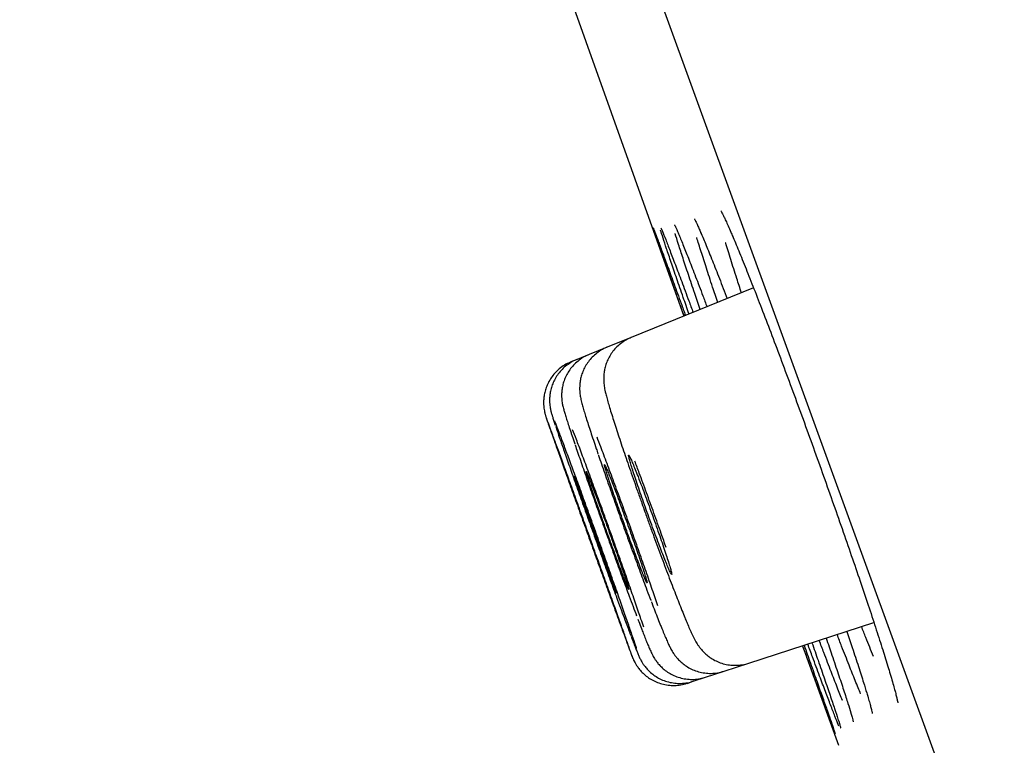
# Model space of a CAD drawing. Header units: millimetres. Extents: x 8 to 1095, y 12 to 2372.
# Tile 48 of 88: x 73.2 to 82.18, y 2256.38 to 2262.99. Entities that reach past the tile are written whole.
import ezdxf

# ---------------------------------------------------------------- set-up
doc = ezdxf.new("R2010")
doc.units = ezdxf.units.MM

msp = doc.modelspace()

# ---------------------------------------------------------------- linework, layer by layer
at = {"color": 7, "linetype": 'Continuous', "lineweight": 30}
for p, q in [((99.5384, 2206.854), (64.2248, 2303.8774)), ((79.8902, 2260.5431), (78.775, 2260.0926)), ((78.775, 2260.0926), (78.5553, 2260.0038)), ((78.3905, 2259.9372), (78.2806, 2259.8928)), ((78.5553, 2260.0038), (78.3905, 2259.9372)), ((78.2806, 2259.8928), (78.2257, 2259.8706)), ((79.8465, 2257.1249), (80.9871, 2257.4956)), ((80.3354, 2257.2838), (80.6633, 2256.3776)), ((79.4521, 2256.9968), (79.6211, 2257.0517)), ((79.6211, 2257.0517), (79.8465, 2257.1249)), ((79.3394, 2256.9602), (79.4521, 2256.9968)), ((79.2832, 2256.9419), (79.3394, 2256.9602))]:
    msp.add_line(p, q, dxfattribs=at)
at = {"color": 7, "linetype": 'Continuous', "lineweight": 30, "flags": 128}
msp.add_lwpolyline([(77.4417, 2265.3807), (78.1458, 2263.3938), (79.2547, 2260.2864)], dxfattribs=at)
at = {"color": 7, "linetype": 'Continuous', "lineweight": 30}
for points, knots in [([(79.5911, 2261.2466), (79.5913, 2261.2462), (79.5919, 2261.2453), (79.5973, 2261.236), (79.6064, 2261.2189), (79.6196, 2261.1922), (79.6369, 2261.1556), (79.658, 2261.1088), (79.6791, 2261.0609), (79.6943, 2261.0253), (79.7001, 2261.0115)], [0, 0, 0, 0, 0.076666, 0.179499, 0.300971, 0.438076, 0.586224, 0.741166, 0.899883, 1, 1, 1, 1]), ([(79.257, 2260.2873), (79.2386, 2260.3388), (79.197, 2260.4556), (79.141, 2260.6134), (79.0882, 2260.7624), (79.0446, 2260.8861), (79.0105, 2260.9835), (78.9873, 2261.0509), (78.9752, 2261.0866), (78.9743, 2261.0904), (78.9741, 2261.091)], [0, 0, 0, 0, 0.112788, 0.25574, 0.399148, 0.542099, 0.685051, 0.828458, 0.97141, 1, 1, 1, 1]), ([(78.9745, 2261.0933), (78.9757, 2261.0907), (78.9787, 2261.0838), (78.9953, 2261.0404), (79.023, 2260.966), (79.061, 2260.8631), (79.1081, 2260.7348), (79.1645, 2260.5804), (79.2184, 2260.4327), (79.256, 2260.3292), (79.2694, 2260.2923)], [0, 0, 0, 0, 0.085482, 0.224803, 0.364123, 0.503887, 0.643207, 0.782525, 0.922287, 1, 1, 1, 1]), ([(79.1699, 2261.1169), (79.17, 2261.1167), (79.1703, 2261.1163), (79.1743, 2261.1083), (79.1818, 2261.0922), (79.1898, 2261.0744), (79.1961, 2261.0595), (79.1976, 2261.0559)], [0, 0, 0, 0, 0.131509, 0.344852, 0.605348, 0.904217, 1, 1, 1, 1]), ([(79.3513, 2261.1712), (79.3516, 2261.1708), (79.3522, 2261.1698), (79.3573, 2261.1602), (79.3658, 2261.143), (79.3786, 2261.1157), (79.3934, 2261.0829), (79.4052, 2261.0554), (79.4103, 2261.0435)], [0, 0, 0, 0, 0.109476, 0.255201, 0.42903, 0.625747, 0.837875, 1, 1, 1, 1]), ([(79.3018, 2260.3054), (79.2839, 2260.3566), (79.2432, 2260.4732), (79.1886, 2260.6309), (79.1375, 2260.7802), (79.0954, 2260.905), (79.0642, 2260.9999), (79.0465, 2261.0547), (79.0424, 2261.0693), (79.0421, 2261.0704)], [0, 0, 0, 0, 0.1334401, 0.3037451, 0.4745932, 0.6448982, 0.8152118, 0.9860685, 1, 1, 1, 1]), ([(79.0453, 2261.0884), (79.0453, 2261.0884), (79.0448, 2261.0893), (79.0467, 2261.0855), (79.0495, 2261.0792), (79.051, 2261.0756)], [0, 0, 0, 0, 0.036381, 0.458251, 1, 1, 1, 1]), ([(79.0471, 2261.0854), (79.0507, 2261.077), (79.0603, 2261.055), (79.0876, 2260.9866), (79.1269, 2260.8855), (79.1757, 2260.7574), (79.2336, 2260.6035), (79.2882, 2260.4574), (79.3258, 2260.3558), (79.3389, 2260.3204)], [0, 0, 0, 0, 0.099281, 0.261823, 0.424882, 0.587424, 0.749956, 0.913006, 1, 1, 1, 1]), ([(79.4039, 2260.3466), (79.3869, 2260.3962), (79.3475, 2260.5113), (79.295, 2260.6676), (79.2451, 2260.8181), (79.2058, 2260.9403), (79.1829, 2261.013), (79.1759, 2261.0372), (79.1757, 2261.038)], [0, 0, 0, 0, 0.15791, 0.366325, 0.575404, 0.783819, 0.992265, 1, 1, 1, 1]), ([(79.1938, 2261.0654), (79.1993, 2261.0528), (79.2148, 2261.0169), (79.2511, 2260.9274), (79.3011, 2260.8013), (79.3606, 2260.6477), (79.4156, 2260.5041), (79.453, 2260.4048), (79.4655, 2260.3715)], [0, 0, 0, 0, 0.107791, 0.30621, 0.503998, 0.701762, 0.900157, 1, 1, 1, 1]), ([(79.5633, 2260.411), (79.5473, 2260.4586), (79.5094, 2260.5716), (79.4585, 2260.7273), (79.4113, 2260.8753), (79.3827, 2260.9667), (79.3729, 2261.0004), (79.3726, 2261.0015)], [0, 0, 0, 0, 0.192737, 0.458585, 0.725279, 0.991127, 1, 1, 1, 1]), ([(79.4067, 2261.0527), (79.4153, 2261.0328), (79.4376, 2260.9809), (79.484, 2260.8676), (79.5446, 2260.7157), (79.6001, 2260.5741), (79.6374, 2260.477), (79.6493, 2260.4458)], [0, 0, 0, 0, 0.151439, 0.395424, 0.639358, 0.88407, 1, 1, 1, 1]), ([(79.6967, 2261.0202), (79.7061, 2260.9984), (79.7328, 2260.936), (79.7863, 2260.805), (79.8555, 2260.6323), (79.9316, 2260.438), (80.0135, 2260.2254), (80.1, 2259.9975), (80.19, 2259.7572), (80.2825, 2259.507), (80.3762, 2259.2506), (80.4701, 2258.9911), (80.5627, 2258.7317), (80.6531, 2258.4757), (80.7402, 2258.2262), (80.8226, 2257.9866), (80.8995, 2257.7598), (80.9702, 2257.5481), (81.0327, 2257.3563), (81.0804, 2257.2073), (81.1033, 2257.1323), (81.1114, 2257.1059)], [0, 0, 0, 0, 0.029777, 0.085057, 0.140513, 0.195793, 0.251045, 0.306473, 0.361725, 0.416951, 0.472354, 0.52758, 0.582794, 0.638184, 0.693398, 0.748618, 0.804014, 0.859235, 0.914477, 0.969896, 1, 1, 1, 1]), ([(79.78, 2260.4986), (79.7656, 2260.5427), (79.7295, 2260.6526), (79.6819, 2260.8026), (79.6482, 2260.9104), (79.6357, 2260.953), (79.6355, 2260.9535)], [0, 0, 0, 0, 0.249048, 0.621564, 0.995266, 1, 1, 1, 1]), ([(78.7755, 2260.091), (78.768, 2260.0883), (78.7414, 2260.0787), (78.7005, 2260.0537), (78.6547, 2260.0182), (78.6163, 2259.9778), (78.585, 2259.9347), (78.5608, 2259.8901), (78.5432, 2259.8454), (78.5317, 2259.8023), (78.5255, 2259.7625), (78.5232, 2259.7272), (78.5237, 2259.6967), (78.5257, 2259.6702), (78.5288, 2259.6462), (78.533, 2259.622), (78.5392, 2259.5927), (78.5483, 2259.556), (78.5612, 2259.5093), (78.5776, 2259.4536), (78.5967, 2259.3913), (78.6187, 2259.3216), (78.6429, 2259.2468), (78.6692, 2259.1671), (78.6974, 2259.0829), (78.7273, 2258.9948), (78.7589, 2258.9029), (78.7921, 2258.8073), (78.8269, 2258.7082), (78.8535, 2258.6327), (78.8687, 2258.5904), (78.8716, 2258.5822)], [0, 0, 0, 0, 0.011107, 0.038999, 0.065683, 0.091284, 0.115861, 0.139413, 0.161881, 0.183104, 0.202821, 0.220927, 0.238003, 0.255389, 0.27439, 0.297211, 0.327605, 0.37536, 0.430074, 0.481842, 0.536459, 0.58896, 0.640352, 0.690952, 0.740846, 0.790044, 0.838772, 0.888096, 0.93792, 0.988063, 1, 1, 1, 1]), ([(78.391, 2259.9356), (78.3822, 2259.9324), (78.3544, 2259.9221), (78.3127, 2259.8962), (78.2674, 2259.8602), (78.2296, 2259.8197), (78.1989, 2259.7765), (78.1752, 2259.7317), (78.158, 2259.6868), (78.1469, 2259.6432), (78.1411, 2259.6024), (78.1395, 2259.5662), (78.1407, 2259.5357), (78.1433, 2259.5108), (78.1465, 2259.4902), (78.1501, 2259.4721), (78.1543, 2259.4541), (78.1602, 2259.4315), (78.1687, 2259.402), (78.1808, 2259.3624), (78.1964, 2259.3138), (78.2113, 2259.268), (78.2224, 2259.2349), (78.2261, 2259.2239)], [0, 0, 0, 0, 0.02346, 0.073248, 0.120864, 0.166514, 0.210287, 0.252179, 0.292094, 0.329796, 0.364791, 0.396254, 0.423821, 0.448979, 0.474643, 0.503373, 0.539274, 0.589606, 0.674792, 0.768656, 0.858213, 0.952607, 1, 1, 1, 1]), ([(78.5554, 2260.0032), (78.5548, 2260.003), (78.5346, 2259.9967), (78.4988, 2259.9761), (78.4504, 2259.9428), (78.4095, 2259.9038), (78.3757, 2259.8616), (78.349, 2259.8173), (78.3292, 2259.7724), (78.3156, 2259.7283), (78.3077, 2259.6866), (78.3043, 2259.6491), (78.3042, 2259.6168), (78.306, 2259.5896), (78.3088, 2259.5663), (78.3124, 2259.5452), (78.3169, 2259.5236), (78.3236, 2259.4956), (78.3333, 2259.4602), (78.3469, 2259.414), (78.3633, 2259.3607), (78.3825, 2259.3004), (78.4046, 2259.2326), (78.4291, 2259.159), (78.4517, 2259.0917), (78.467, 2259.0469), (78.4726, 2259.0305)], [0, 0, 0, 0, 0.001236, 0.040295, 0.077589, 0.113329, 0.147619, 0.180488, 0.211889, 0.24167, 0.269505, 0.294908, 0.317805, 0.339336, 0.361643, 0.386542, 0.417464, 0.460399, 0.533643, 0.606744, 0.676294, 0.749581, 0.820813, 0.890883, 0.960046, 1, 1, 1, 1]), ([(78.2261, 2259.8696), (78.2104, 2259.8629), (78.1765, 2259.8484), (78.1302, 2259.8168), (78.0878, 2259.779), (78.0527, 2259.7373), (78.0246, 2259.6934), (78.0034, 2259.6484), (77.9885, 2259.6035), (77.9795, 2259.5599), (77.9755, 2259.5188), (77.9755, 2259.4814), (77.9784, 2259.4494), (77.9825, 2259.4243), (77.9866, 2259.4059), (77.9899, 2259.3931), (77.9926, 2259.3836), (77.9951, 2259.3756), (77.9981, 2259.3664), (78.0002, 2259.3599), (78.0023, 2259.3537), (78.0026, 2259.3528)], [0, 0, 0, 0, 0.067828, 0.14611, 0.221047, 0.292884, 0.361701, 0.427449, 0.48996, 0.548934, 0.603893, 0.654029, 0.697713, 0.732209, 0.758342, 0.7819, 0.807586, 0.841972, 0.893384, 0.984633, 1, 1, 1, 1]), ([(78.2808, 2259.8922), (78.2799, 2259.8919), (78.2594, 2259.8854), (78.2235, 2259.8647), (78.1752, 2259.8314), (78.1345, 2259.7923), (78.1008, 2259.7501), (78.0743, 2259.7058), (78.0545, 2259.6607), (78.041, 2259.6162), (78.0331, 2259.5734), (78.0301, 2259.5341), (78.0306, 2259.4999), (78.0332, 2259.4719), (78.0365, 2259.45), (78.04, 2259.4328), (78.0434, 2259.4184), (78.047, 2259.4046), (78.0519, 2259.3875), (78.0591, 2259.3643), (78.0692, 2259.3329), (78.0785, 2259.3051), (78.0829, 2259.292)], [0, 0, 0, 0, 0.002928, 0.064065, 0.122419, 0.178315, 0.231906, 0.283232, 0.332232, 0.378737, 0.422415, 0.462591, 0.498002, 0.527733, 0.55363, 0.57951, 0.608761, 0.645961, 0.699464, 0.792115, 0.902645, 1, 1, 1, 1]), ([(78.6659, 2257.5045), (78.6808, 2257.4634), (78.7108, 2257.3813), (78.7446, 2257.2889), (78.7689, 2257.2235), (78.7824, 2257.1878), (78.7847, 2257.1834), (78.776, 2257.2095), (78.7562, 2257.2665), (78.7262, 2257.3515), (78.6866, 2257.4632), (78.6387, 2257.5976), (78.5836, 2257.7516), (78.5232, 2257.9202), (78.459, 2258.099), (78.3929, 2258.2828), (78.3267, 2258.4664), (78.2623, 2258.6446), (78.2017, 2258.8122), (78.1463, 2258.9648), (78.0981, 2259.0974), (78.0579, 2259.2075), (78.0278, 2259.2894), (78.0086, 2259.3409), (78.0045, 2259.3511), (78.0029, 2259.3552)], [0, 0, 0, 0, 0.044136, 0.088271, 0.132407, 0.176542, 0.220678, 0.264814, 0.30895, 0.353087, 0.397223, 0.44136, 0.485497, 0.529634, 0.573771, 0.617908, 0.662045, 0.706181, 0.750317, 0.794453, 0.838589, 0.882724, 0.92686, 0.970995, 1, 1, 1, 1]), ([(78.0061, 2259.3429), (78.0085, 2259.3358), (78.0146, 2259.3179), (78.0365, 2259.2553), (78.0701, 2259.1605), (78.1129, 2259.0399), (78.1638, 2258.8975), (78.221, 2258.7377), (78.2831, 2258.5645), (78.3482, 2258.3833), (78.4146, 2258.199), (78.4803, 2258.0168), (78.5434, 2257.842), (78.5949, 2257.6999), (78.6355, 2257.588), (78.6557, 2257.5323), (78.6659, 2257.5045)], [0, 0, 0, 0, 0.049828, 0.127398, 0.204969, 0.28254, 0.360111, 0.437683, 0.515255, 0.592826, 0.670397, 0.747968, 0.825538, 0.903108, 0.951554, 1, 1, 1, 1]), ([(78.8237, 2257.2599), (78.8206, 2257.2694), (78.8119, 2257.2965), (78.7861, 2257.3726), (78.7478, 2257.4839), (78.7005, 2257.6192), (78.6461, 2257.7737), (78.5861, 2257.9428), (78.522, 2258.1221), (78.4559, 2258.3062), (78.3895, 2258.4901), (78.3247, 2258.6685), (78.2634, 2258.8361), (78.2073, 2258.9887), (78.158, 2259.1215), (78.1172, 2259.2298), (78.0898, 2259.3017), (78.08, 2259.326), (78.0769, 2259.3337)], [0, 0, 0, 0, 0.036072, 0.102707, 0.169342, 0.235978, 0.302612, 0.369246, 0.435876, 0.502506, 0.569133, 0.635759, 0.702383, 0.769007, 0.835631, 0.902256, 0.968882, 1, 1, 1, 1]), ([(78.0862, 2259.2826), (78.0873, 2259.2791), (78.0958, 2259.2537), (78.1215, 2259.1787), (78.1626, 2259.0598), (78.213, 2258.9162), (78.2696, 2258.756), (78.3314, 2258.5822), (78.3964, 2258.4006), (78.4629, 2258.2159), (78.5289, 2258.0335), (78.5926, 2257.8586), (78.6446, 2257.7165), (78.6858, 2257.6046), (78.7065, 2257.549), (78.7168, 2257.5212)], [0, 0, 0, 0, 0.013722, 0.101407, 0.189091, 0.276775, 0.364458, 0.452138, 0.539817, 0.627491, 0.715165, 0.802836, 0.890506, 0.945253, 1, 1, 1, 1]), ([(78.2261, 2259.2239), (78.2295, 2259.2138), (78.2397, 2259.1831), (78.2514, 2259.1484), (78.2603, 2259.1222), (78.2606, 2259.1215)], [0, 0, 0, 0, 0.323166, 0.980931, 1, 1, 1, 1]), ([(78.8884, 2257.4536), (78.8805, 2257.4772), (78.8606, 2257.537), (78.8185, 2257.6597), (78.7649, 2257.8143), (78.7051, 2257.9844), (78.6412, 2258.1644), (78.5749, 2258.3492), (78.5081, 2258.5337), (78.4428, 2258.7126), (78.3807, 2258.8808), (78.3239, 2259.0331), (78.276, 2259.1596), (78.2515, 2259.2227), (78.2405, 2259.251)], [0, 0, 0, 0, 0.057064, 0.144297, 0.231521, 0.318745, 0.405956, 0.493167, 0.580366, 0.667566, 0.75476, 0.841954, 0.929152, 1, 1, 1, 1]), ([(79.0163, 2257.6484), (79.0085, 2257.6718), (78.9859, 2257.7397), (78.9398, 2257.8741), (78.8807, 2258.0441), (78.8166, 2258.2254), (78.7501, 2258.4112), (78.6829, 2258.5966), (78.6168, 2258.7766), (78.5542, 2258.9447), (78.5018, 2259.0833), (78.474, 2259.1549), (78.463, 2259.1835)], [0, 0, 0, 0, 0.057617, 0.166446, 0.275276, 0.384074, 0.492871, 0.601643, 0.710415, 0.819177, 0.927939, 1, 1, 1, 1]), ([(78.2633, 2259.1139), (78.2652, 2259.1084), (78.2805, 2259.0628), (78.3176, 2258.9556), (78.3732, 2258.7962), (78.4349, 2258.6213), (78.4999, 2258.4391), (78.5666, 2258.2537), (78.633, 2258.0707), (78.6973, 2257.8953), (78.7501, 2257.7529), (78.792, 2257.6408), (78.8131, 2257.5851), (78.8236, 2257.5573)], [0, 0, 0, 0, 0.0146492, 0.1212129, 0.2277766, 0.3343255, 0.4408744, 0.5474078, 0.6539412, 0.7604652, 0.8669893, 0.9334946, 1, 1, 1, 1]), ([(78.4761, 2259.0206), (78.4764, 2259.0195), (78.493, 2258.9705), (78.5324, 2258.8567), (78.5931, 2258.683), (78.6584, 2258.4991), (78.7254, 2258.3129), (78.7924, 2258.129), (78.8575, 2257.9525), (78.9108, 2257.8104), (78.9425, 2257.7266), (78.9537, 2257.6975), (78.954, 2257.6968)], [0, 0, 0, 0, 0.003019, 0.13361, 0.264164, 0.394719, 0.525238, 0.655757, 0.786258, 0.916759, 0.998207, 1, 1, 1, 1]), ([(78.6125, 2258.7395), (78.604, 2258.7617), (78.5867, 2258.8066), (78.5657, 2258.8594), (78.5487, 2258.9003), (78.537, 2258.9263), (78.5305, 2258.9374), (78.5296, 2258.9332), (78.5342, 2258.9135), (78.5442, 2258.8794), (78.5594, 2258.8312), (78.5792, 2258.7711), (78.6033, 2258.6997), (78.6306, 2258.6203), (78.6609, 2258.5339), (78.6927, 2258.4443), (78.7257, 2258.3525), (78.7584, 2258.2627), (78.7905, 2258.176), (78.8204, 2258.0962), (78.8478, 2258.0242), (78.8716, 2257.9634), (78.8913, 2257.9143), (78.9062, 2257.8792), (78.9161, 2257.8586), (78.9205, 2257.8532), (78.9193, 2257.8634), (78.9127, 2257.8884), (78.9006, 2257.9282), (78.8837, 2257.9808), (78.8621, 2258.0457), (78.8368, 2258.1199), (78.8081, 2258.2027), (78.7774, 2258.2901), (78.7448, 2258.3814), (78.712, 2258.4722), (78.6793, 2258.5615), (78.6452, 2258.6534), (78.6241, 2258.7089), (78.6125, 2258.7395)], [0, 0, 0, 0, 0.026464, 0.0536956, 0.0801596, 0.1073907, 0.1338602, 0.1610971, 0.1875716, 0.2148139, 0.2412888, 0.2685317, 0.2950021, 0.3222405, 0.3487035, 0.3759343, 0.4023903, 0.4296137, 0.4560662, 0.4832857, 0.5097395, 0.5369603, 0.5634199, 0.5906465, 0.6171138, 0.6443483, 0.6708218, 0.6980628, 0.7245381, 0.7517814, 0.7782536, 0.8054939, 0.8319593, 0.8591927, 0.8856506, 0.9128761, 0.9393292, 0.9665494, 1, 1, 1, 1]), ([(78.8366, 2258.8252), (78.828, 2258.8473), (78.8103, 2258.8924), (78.7887, 2258.9452), (78.7711, 2258.9859), (78.7588, 2259.0117), (78.7517, 2259.0224), (78.7502, 2259.0177), (78.7543, 2258.9974), (78.7639, 2258.9626), (78.7788, 2258.9136), (78.7983, 2258.8526), (78.8223, 2258.7804), (78.8495, 2258.7003), (78.8799, 2258.613), (78.9118, 2258.5227), (78.9451, 2258.4302), (78.9781, 2258.3399), (79.0105, 2258.2527), (79.0409, 2258.1726), (79.0689, 2258.1004), (79.0932, 2258.0395), (79.1135, 2257.9905), (79.129, 2257.9556), (79.1395, 2257.9353), (79.1445, 2257.9304), (79.1439, 2257.941), (79.1377, 2257.9668), (79.126, 2258.0072), (79.1094, 2258.0606), (79.0881, 2258.1264), (79.0629, 2258.2014), (79.0342, 2258.285), (79.0034, 2258.3732), (78.9706, 2258.4652), (78.9375, 2258.5566), (78.9045, 2258.6464), (78.87, 2258.7388), (78.8485, 2258.7945), (78.8366, 2258.8252)], [0, 0, 0, 0, 0.026465, 0.053698, 0.080164, 0.107396, 0.13387, 0.161112, 0.187594, 0.214844, 0.241325, 0.268575, 0.295049, 0.32229, 0.348752, 0.375981, 0.402431, 0.429648, 0.456093, 0.483305, 0.509753, 0.536968, 0.563426, 0.590651, 0.617122, 0.644359, 0.67084, 0.698088, 0.72457, 0.751821, 0.778298, 0.805543, 0.832008, 0.859241, 0.885694, 0.912915, 0.939361, 0.966573, 1, 1, 1, 1]), ([(79.0923, 2258.1797), (79.0778, 2258.2213), (79.0422, 2258.323), (78.9818, 2258.4918), (78.9142, 2258.6779), (78.8551, 2258.8385), (78.8207, 2258.9297), (78.8073, 2258.9652)], [0, 0, 0, 0, 0.159968, 0.391093, 0.62213, 0.853168, 1, 1, 1, 1]), ([(78.616, 2257.6502), (78.6162, 2257.6497), (78.6172, 2257.6476), (78.6123, 2257.6621), (78.6013, 2257.6937), (78.584, 2257.7427), (78.5612, 2257.8069), (78.5338, 2257.8838), (78.5021, 2257.9725), (78.4676, 2258.0689), (78.4305, 2258.172), (78.3927, 2258.2772), (78.3545, 2258.3831), (78.3177, 2258.4851), (78.2826, 2258.5819), (78.251, 2258.6692), (78.2231, 2258.746), (78.2002, 2258.8087), (78.1824, 2258.857), (78.1711, 2258.8871), (78.1659, 2258.9008), (78.1666, 2258.8983), (78.1668, 2258.8978)], [0, 0, 0, 0, 0.01769, 0.072152, 0.125079, 0.179542, 0.23247, 0.286933, 0.339862, 0.394325, 0.447254, 0.501717, 0.554645, 0.609108, 0.662035, 0.716497, 0.769424, 0.823886, 0.876812, 0.931274, 0.984201, 1, 1, 1, 1]), ([(78.4438, 2258.6748), (78.4354, 2258.6969), (78.4185, 2258.7418), (78.398, 2258.7948), (78.3817, 2258.8358), (78.3705, 2258.8621), (78.3646, 2258.8737), (78.3642, 2258.8699), (78.3693, 2258.8508), (78.3798, 2258.8173), (78.3954, 2258.7697), (78.4154, 2258.7103), (78.4398, 2258.6396), (78.4672, 2258.5609), (78.4975, 2258.4751), (78.5292, 2258.3861), (78.5621, 2258.2948), (78.5945, 2258.2055), (78.6262, 2258.119), (78.6557, 2258.0394), (78.6826, 2257.9675), (78.7059, 2257.9067), (78.7251, 2257.8574), (78.7394, 2257.8221), (78.7487, 2257.8011), (78.7525, 2257.7954), (78.7508, 2257.805), (78.7437, 2257.8295), (78.7312, 2257.8686), (78.714, 2257.9205), (78.6921, 2257.9847), (78.6667, 2258.0583), (78.6379, 2258.1404), (78.6071, 2258.2272), (78.5747, 2258.3179), (78.5421, 2258.4083), (78.5097, 2258.4972), (78.476, 2258.5888), (78.4552, 2258.6443), (78.4438, 2258.6748)], [0, 0, 0, 0, 0.026463, 0.053694, 0.080157, 0.107388, 0.133854, 0.161087, 0.187557, 0.214793, 0.241263, 0.2685, 0.294968, 0.322204, 0.348668, 0.3759, 0.40236, 0.429588, 0.456046, 0.483271, 0.509729, 0.536955, 0.563416, 0.590644, 0.617109, 0.644341, 0.67081, 0.698046, 0.724516, 0.751753, 0.778222, 0.805458, 0.831924, 0.859157, 0.885618, 0.912847, 0.939305, 0.966531, 1, 1, 1, 1]), ([(78.33, 2258.6325), (78.3218, 2258.6546), (78.3052, 2258.6993), (78.2854, 2258.7521), (78.2696, 2258.7934), (78.2594, 2258.8188), (78.2545, 2258.8303), (78.2548, 2258.8281), (78.2549, 2258.8276)], [0, 0, 0, 0, 0.186788, 0.378994, 0.565782, 0.757987, 0.944784, 1, 1, 1, 1]), ([(78.2551, 2258.8249), (78.2566, 2258.8198), (78.2597, 2258.8094), (78.271, 2258.7753), (78.287, 2258.7282), (78.3075, 2258.6691), (78.3321, 2258.5987), (78.3598, 2258.5204), (78.3902, 2258.435), (78.422, 2258.3463), (78.4547, 2258.2553), (78.4869, 2258.1663), (78.5183, 2258.0801), (78.5474, 2258.0007), (78.5738, 2257.929), (78.5965, 2257.8682), (78.615, 2257.8193), (78.629, 2257.7831), (78.634, 2257.7712), (78.6364, 2257.7654)], [0, 0, 0, 0, 0.058035, 0.117754, 0.17579, 0.23551, 0.293546, 0.353265, 0.411298, 0.471014, 0.529044, 0.588756, 0.646784, 0.706494, 0.76452, 0.82423, 0.882258, 0.941969, 1, 1, 1, 1]), ([(78.6393, 2257.76), (78.6394, 2257.7598), (78.6406, 2257.7574), (78.6378, 2257.7673), (78.6306, 2257.7903), (78.6174, 2257.8294), (78.5997, 2257.881), (78.5775, 2257.9449), (78.5517, 2258.0181), (78.5228, 2258.0998), (78.492, 2258.1863), (78.4596, 2258.2766), (78.4271, 2258.3667), (78.3949, 2258.4553), (78.3616, 2258.5467), (78.3412, 2258.602), (78.33, 2258.6325)], [0, 0, 0, 0, 0.007537, 0.081387, 0.157379, 0.231232, 0.307226, 0.381079, 0.457073, 0.530923, 0.606915, 0.68076, 0.756747, 0.830589, 0.906572, 1, 1, 1, 1]), ([(78.8716, 2258.5822), (78.8809, 2258.5561), (78.9023, 2258.496), (78.9364, 2258.4016), (78.9731, 2258.3005), (79.0093, 2258.2019), (79.0448, 2258.106), (79.0797, 2258.0127), (79.1139, 2257.9222), (79.1471, 2257.8352), (79.179, 2257.7527), (79.2092, 2257.6756), (79.2375, 2257.6047), (79.2583, 2257.5535), (79.2695, 2257.5264), (79.2726, 2257.5189)], [0, 0, 0, 0, 0.0632046, 0.145744, 0.2275658, 0.3084095, 0.3883937, 0.4691679, 0.5508754, 0.6333586, 0.7164289, 0.7999095, 0.8836953, 0.9678417, 1, 1, 1, 1]), ([(78.9584, 2257.6849), (78.9593, 2257.6824), (78.9707, 2257.6526), (78.9908, 2257.6006), (79.0182, 2257.5303), (79.0375, 2257.4815), (79.0478, 2257.456), (79.0503, 2257.4498)], [0, 0, 0, 0, 0.0265036, 0.3185354, 0.6112441, 0.9046396, 1, 1, 1, 1]), ([(78.7168, 2257.5212), (78.7326, 2257.4786), (78.7527, 2257.4247), (78.7672, 2257.3867), (78.7702, 2257.3787)], [0, 0, 0, 0, 0.790438, 1, 1, 1, 1]), ([(78.8348, 2257.5277), (78.8375, 2257.5206), (78.8493, 2257.4894), (78.8657, 2257.4468), (78.8785, 2257.4139), (78.8838, 2257.4003)], [0, 0, 0, 0, 0.147372, 0.647191, 1, 1, 1, 1]), ([(79.2726, 2257.5189), (79.2766, 2257.5094), (79.2886, 2257.4805), (79.3072, 2257.4373), (79.3288, 2257.3896), (79.3462, 2257.3537), (79.3623, 2257.3239), (79.3752, 2257.3023), (79.3898, 2257.2802), (79.4085, 2257.2554), (79.4329, 2257.2279), (79.4641, 2257.1987), (79.5029, 2257.1699), (79.5487, 2257.1441), (79.6001, 2257.1236), (79.6554, 2257.1102), (79.7133, 2257.1045), (79.7717, 2257.1079), (79.8166, 2257.1152), (79.8405, 2257.1244), (79.8461, 2257.1265)], [0, 0, 0, 0, 0.050506, 0.152029, 0.257945, 0.377919, 0.434287, 0.476212, 0.514587, 0.551574, 0.588957, 0.630028, 0.675513, 0.723942, 0.774228, 0.825769, 0.878106, 0.930918, 0.983998, 1, 1, 1, 1]), ([(79.0503, 2257.4498), (79.0541, 2257.4403), (79.0655, 2257.4122), (79.0829, 2257.3704), (79.1022, 2257.3254), (79.1187, 2257.2894), (79.1332, 2257.2603), (79.1469, 2257.2359), (79.1604, 2257.2143), (79.1774, 2257.1904), (79.2001, 2257.1632), (79.2297, 2257.1337), (79.2672, 2257.1039), (79.3117, 2257.0768), (79.362, 2257.0548), (79.4166, 2257.0395), (79.474, 2257.0319), (79.5324, 2257.0331), (79.582, 2257.0399), (79.6106, 2257.05), (79.6206, 2257.0535)], [0, 0, 0, 0, 0.049529, 0.147897, 0.249663, 0.361471, 0.44021, 0.482995, 0.517259, 0.550795, 0.585453, 0.624797, 0.668997, 0.716152, 0.765302, 0.815863, 0.867322, 0.919324, 0.971638, 1, 1, 1, 1]), ([(80.7401, 2257.4153), (80.7569, 2257.3651), (80.7956, 2257.2495), (80.8465, 2257.0935), (80.8911, 2256.9543), (80.9121, 2256.8852), (80.9212, 2256.8556)], [0, 0, 0, 0, 0.218511, 0.503077, 0.78674, 1, 1, 1, 1]), ([(80.9823, 2257.1867), (80.9601, 2257.2417), (80.9263, 2257.3254), (80.8875, 2257.4248), (80.8741, 2257.4589)], [0, 0, 0, 0, 0.657053, 1, 1, 1, 1]), ([(78.7733, 2257.3702), (78.7768, 2257.3609), (78.7871, 2257.3338), (78.8022, 2257.2944), (78.8179, 2257.2541), (78.8317, 2257.2194), (78.8411, 2257.197), (78.8501, 2257.177), (78.8569, 2257.163), (78.8657, 2257.1465), (78.878, 2257.1258), (78.8956, 2257.1002), (78.9201, 2257.0704), (78.9521, 2257.039), (78.9911, 2257.0088), (79.0364, 2256.9822), (79.0872, 2256.961), (79.1423, 2256.9466), (79.1999, 2256.94), (79.2583, 2256.9424), (79.3053, 2256.9495), (79.3313, 2256.9591), (79.3389, 2256.9619)], [0, 0, 0, 0, 0.046857, 0.137595, 0.229924, 0.325973, 0.431996, 0.469215, 0.497672, 0.522338, 0.546583, 0.574034, 0.608332, 0.647604, 0.689628, 0.734573, 0.781676, 0.830147, 0.879448, 0.929245, 0.979325, 1, 1, 1, 1]), ([(78.8838, 2257.4003), (78.8875, 2257.391), (78.8983, 2257.3634), (78.9145, 2257.3228), (78.9319, 2257.2803), (78.9453, 2257.2488), (78.9565, 2257.2243), (78.9654, 2257.2058), (78.9752, 2257.1876), (78.9863, 2257.1686), (79.0014, 2257.1458), (79.0221, 2257.119), (79.05, 2257.0891), (79.0856, 2257.0583), (79.1285, 2257.0299), (79.1771, 2257.006), (79.2305, 2256.9885), (79.2872, 2256.9784), (79.3455, 2256.9769), (79.4011, 2256.9826), (79.4358, 2256.9933), (79.4516, 2256.9983)], [0, 0, 0, 0, 0.048328, 0.143105, 0.240325, 0.344072, 0.406922, 0.457812, 0.491105, 0.521044, 0.550412, 0.582043, 0.619455, 0.661943, 0.707271, 0.754849, 0.804068, 0.854329, 0.905224, 0.956489, 1, 1, 1, 1]), ([(80.5969, 2257.0485), (80.5755, 2257.1041), (80.5419, 2257.1917), (80.5027, 2257.2955), (80.4884, 2257.3335)], [0, 0, 0, 0, 0.633673, 1, 1, 1, 1]), ([(80.5516, 2257.3541), (80.5696, 2257.3016), (80.6098, 2257.1839), (80.6631, 2257.0255), (80.712, 2256.8774), (80.7507, 2256.7575), (80.7682, 2256.7002), (80.7765, 2256.6732)], [0, 0, 0, 0, 0.171677, 0.3849, 0.597446, 0.810026, 1, 1, 1, 1]), ([(80.7605, 2257.1074), (80.7387, 2257.1627), (80.7049, 2257.2486), (80.6658, 2257.3504), (80.6518, 2257.3866)], [0, 0, 0, 0, 0.644161, 1, 1, 1, 1]), ([(80.4453, 2256.9892), (80.4248, 2257.0452), (80.3917, 2257.136), (80.3527, 2257.2434), (80.3377, 2257.2846)], [0, 0, 0, 0, 0.61624, 1, 1, 1, 1]), ([(80.3504, 2257.2887), (80.37, 2257.2337), (80.4128, 2257.1136), (80.4697, 2256.9535), (80.522, 2256.8057), (80.5648, 2256.6843), (80.5983, 2256.5884), (80.6211, 2256.5223), (80.6326, 2256.4882), (80.6332, 2256.4852), (80.6334, 2256.4846)], [0, 0, 0, 0, 0.11939, 0.260565, 0.401291, 0.542018, 0.683193, 0.823919, 0.964645, 1, 1, 1, 1]), ([(80.4921, 2257.0084), (80.4712, 2257.0642), (80.4377, 2257.1537), (80.3985, 2257.2596), (80.3837, 2257.2995)], [0, 0, 0, 0, 0.623276, 1, 1, 1, 1]), ([(80.4218, 2257.3119), (80.4408, 2257.2575), (80.4825, 2257.1379), (80.5377, 2256.9781), (80.5884, 2256.8301), (80.6297, 2256.7076), (80.6605, 2256.6138), (80.6783, 2256.5581), (80.6824, 2256.5432), (80.6831, 2256.5407)], [0, 0, 0, 0, 0.138629, 0.304525, 0.469893, 0.635271, 0.801176, 0.966554, 1, 1, 1, 1]), ([(78.7791, 2257.1965), (78.7793, 2257.196), (78.7816, 2257.1899), (78.7842, 2257.1833), (78.7882, 2257.1732), (78.7932, 2257.1617), (78.7975, 2257.152), (78.8002, 2257.1467), (78.8005, 2257.1462)], [0, 0, 0, 0, 0.036449, 0.453243, 0.712283, 0.882167, 0.989284, 1, 1, 1, 1]), ([(78.7843, 2257.183), (78.7845, 2257.1825), (78.786, 2257.1788), (78.7884, 2257.1729), (78.7937, 2257.1604), (78.8007, 2257.1456), (78.8102, 2257.1272), (78.8245, 2257.1034), (78.8457, 2257.0735), (78.8749, 2257.0402), (78.9115, 2257.0076), (78.954, 2256.9783), (79.0016, 2256.9539), (79.0544, 2256.9355), (79.1108, 2256.9244), (79.1689, 2256.9217), (79.2271, 2256.9268), (79.2645, 2256.9373), (79.283, 2256.9425)], [0, 0, 0, 0, 0.012326, 0.088607, 0.131448, 0.158857, 0.190158, 0.231852, 0.284109, 0.352239, 0.426362, 0.499381, 0.57839, 0.660536, 0.7446, 0.829812, 0.915701, 1, 1, 1, 1]), ([(80.866, 2256.8462), (80.866, 2256.8464), (80.8523, 2256.8784), (80.8178, 2256.9635), (80.7796, 2257.0595), (80.7605, 2257.1074)], [0, 0, 0, 0, 0.0028424, 0.5014213, 1, 1, 1, 1]), ([(81.1085, 2257.1142), (81.1159, 2257.09), (81.1315, 2257.0392), (81.1514, 2256.9716), (81.169, 2256.9103), (81.183, 2256.859), (81.1935, 2256.818), (81.2002, 2256.7885), (81.2037, 2256.7712), (81.2048, 2256.7632), (81.2048, 2256.7639), (81.2047, 2256.764)], [0, 0, 0, 0, 0.12461, 0.261461, 0.396376, 0.528571, 0.656893, 0.781911, 0.883115, 0.96882, 1, 1, 1, 1]), ([(80.631, 2256.4875), (80.63, 2256.4898), (80.6268, 2256.4972), (80.6101, 2256.5413), (80.5819, 2256.6168), (80.5441, 2256.7193), (80.4989, 2256.8422), (80.4632, 2256.9402), (80.4453, 2256.9892)], [0, 0, 0, 0, 0.086962, 0.274152, 0.46194, 0.649131, 0.824565, 1, 1, 1, 1]), ([(80.668, 2256.5521), (80.6662, 2256.5564), (80.6578, 2256.5759), (80.6329, 2256.6389), (80.594, 2256.7389), (80.5472, 2256.8619), (80.5104, 2256.9595), (80.4921, 2257.0084)], [0, 0, 0, 0, 0.068985, 0.309841, 0.549932, 0.774966, 1, 1, 1, 1]), ([(80.7, 2256.7851), (80.6998, 2256.7857), (80.6865, 2256.8183), (80.6528, 2256.9041), (80.6155, 2257.0004), (80.5969, 2257.0485)], [0, 0, 0, 0, 0.008973, 0.504486, 1, 1, 1, 1]), ([(80.9181, 2256.8646), (80.9222, 2256.8512), (80.9327, 2256.8169), (80.9458, 2256.7716), (80.9578, 2256.7287), (80.9659, 2256.6975), (80.9705, 2256.6779), (80.9724, 2256.6678), (80.9725, 2256.6677), (80.9725, 2256.6676)], [0, 0, 0, 0, 0.118861, 0.303648, 0.483851, 0.65987, 0.806518, 0.931608, 1, 1, 1, 1]), ([(80.7733, 2256.6827), (80.7745, 2256.6787), (80.7804, 2256.6595), (80.7874, 2256.6351), (80.7943, 2256.61), (80.7976, 2256.5968), (80.7988, 2256.5908), (80.7986, 2256.592), (80.7986, 2256.5921)], [0, 0, 0, 0, 0.071207, 0.347981, 0.590887, 0.805874, 0.977387, 1, 1, 1, 1]), ([(80.6798, 2256.5508), (80.6812, 2256.5462), (80.6836, 2256.5379), (80.6848, 2256.5328), (80.6846, 2256.5339), (80.6846, 2256.534)], [0, 0, 0, 0, 0.5284146, 0.9546119, 1, 1, 1, 1])]:
    msp.add_open_spline(points, degree=3, knots=knots, dxfattribs=at)

doc.saveas('drawing.dxf')
